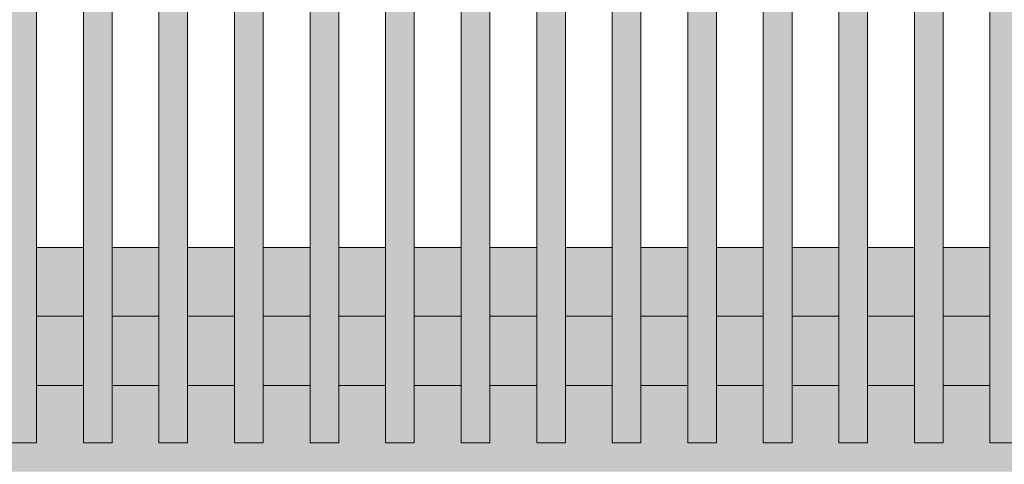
# Model space of a CAD drawing. Header units: millimetres. Extents: x 0 to 1517, y -116 to 725.
# Tile 133 of 256: x 699.37 to 716.53, y 292.78 to 300.52. Entities that reach past the tile are written whole.
import ezdxf

# ---------------------------------------------------------------- set-up
doc = ezdxf.new("R2010")
doc.units = ezdxf.units.MM
doc.layers.add('Ech.1_100', color=7, linetype='Continuous')

msp = doc.modelspace()

# ---------------------------------------------------------------- hatches: boundary and pattern name
at = {"layer": 'Ech.1_100', "linetype": 'Continuous', "lineweight": 5, "true_color": 0xeaddd7, "transparency": 33554687}
for points in [[(716.28, 293.15), (716.78, 293.15), (716.78, 321.169), (716.28, 320.944), (716.28, 293.15)], [(714.963, 293.15), (715.463, 293.15), (715.463, 320.577), (714.963, 320.352), (714.963, 293.15)], [(713.647, 293.15), (714.147, 293.15), (714.147, 319.984), (713.647, 319.759), (713.647, 293.15)], [(712.33, 293.15), (712.83, 293.15), (712.83, 319.392), (712.33, 319.167), (712.33, 293.15)], [(711.013, 293.15), (711.513, 293.15), (711.513, 318.799), (711.013, 318.574), (711.013, 293.15)], [(709.697, 293.15), (710.197, 293.15), (710.197, 318.207), (709.697, 317.982), (709.697, 293.15)], [(708.38, 293.15), (708.88, 293.15), (708.88, 317.614), (708.38, 317.389), (708.38, 293.15)], [(707.063, 293.15), (707.563, 293.15), (707.563, 317.022), (707.063, 316.797), (707.063, 293.15)], [(705.747, 293.15), (706.247, 293.15), (706.247, 316.429), (705.747, 316.204), (705.747, 293.15)], [(704.43, 293.15), (704.93, 293.15), (704.93, 315.837), (704.43, 315.612), (704.43, 293.15)], [(703.113, 293.15), (703.613, 293.15), (703.613, 315.244), (703.113, 315.019), (703.113, 293.15)], [(701.797, 293.15), (702.297, 293.15), (702.297, 314.652), (701.797, 314.427), (701.797, 293.15)], [(700.48, 293.15), (700.98, 293.15), (700.98, 314.059), (700.48, 313.834), (700.48, 293.15)], [(699.163, 293.15), (699.663, 293.15), (699.663, 313.467), (699.163, 313.242), (699.163, 293.15)]]:
    msp.add_hatch(color=254, dxfattribs=at).paths.add_polyline_path(points)
at = {"layer": 'Ech.1_100', "linetype": 'Continuous', "lineweight": 5, "true_color": 0xd4c4b3, "transparency": 33554687}
for points in [[(700.48, 296.557), (699.663, 296.557), (699.663, 295.357), (700.48, 295.357), (700.48, 296.557)], [(701.797, 296.557), (700.98, 296.557), (700.98, 295.357), (701.797, 295.357), (701.797, 296.557)], [(703.113, 296.557), (702.297, 296.557), (702.297, 295.357), (703.113, 295.357), (703.113, 296.557)], [(704.43, 296.557), (703.613, 296.557), (703.613, 295.357), (704.43, 295.357), (704.43, 296.557)], [(705.747, 296.557), (704.93, 296.557), (704.93, 295.357), (705.747, 295.357), (705.747, 296.557)], [(707.063, 296.557), (706.247, 296.557), (706.247, 295.357), (707.063, 295.357), (707.063, 296.557)], [(708.38, 296.557), (707.563, 296.557), (707.563, 295.357), (708.38, 295.357), (708.38, 296.557)], [(709.697, 296.557), (708.88, 296.557), (708.88, 295.357), (709.697, 295.357), (709.697, 296.557)], [(711.013, 296.557), (710.197, 296.557), (710.197, 295.357), (711.013, 295.357), (711.013, 296.557)], [(712.33, 296.557), (711.513, 296.557), (711.513, 295.357), (712.33, 295.357), (712.33, 296.557)], [(713.647, 296.557), (712.83, 296.557), (712.83, 295.357), (713.647, 295.357), (713.647, 296.557)], [(714.963, 296.557), (714.147, 296.557), (714.147, 295.357), (714.963, 295.357), (714.963, 296.557)], [(716.28, 296.557), (715.463, 296.557), (715.463, 295.357), (716.28, 295.357), (716.28, 296.557)]]:
    msp.add_hatch(color=9, dxfattribs=at).paths.add_polyline_path(points)
at = {"layer": 'Ech.1_100', "linetype": 'Continuous', "lineweight": 5, "true_color": 0xb3b3b3, "transparency": 33554687}
for points in [[(700.48, 295.357), (699.663, 295.357), (699.663, 294.15), (700.48, 294.15), (700.48, 295.357)], [(701.797, 295.357), (700.98, 295.357), (700.98, 294.15), (701.797, 294.15), (701.797, 295.357)], [(703.113, 295.357), (702.297, 295.357), (702.297, 294.15), (703.113, 294.15), (703.113, 295.357)], [(704.43, 295.357), (703.613, 295.357), (703.613, 294.15), (704.43, 294.15), (704.43, 295.357)], [(705.747, 295.357), (704.93, 295.357), (704.93, 294.15), (705.747, 294.15), (705.747, 295.357)], [(707.063, 295.357), (706.247, 295.357), (706.247, 294.15), (707.063, 294.15), (707.063, 295.357)], [(708.38, 295.357), (707.563, 295.357), (707.563, 294.15), (708.38, 294.15), (708.38, 295.357)], [(709.697, 295.357), (708.88, 295.357), (708.88, 294.15), (709.697, 294.15), (709.697, 295.357)], [(711.013, 295.357), (710.197, 295.357), (710.197, 294.15), (711.013, 294.15), (711.013, 295.357)], [(712.33, 295.357), (711.513, 295.357), (711.513, 294.15), (712.33, 294.15), (712.33, 295.357)], [(713.647, 295.357), (712.83, 295.357), (712.83, 294.15), (713.647, 294.15), (713.647, 295.357)], [(714.963, 295.357), (714.147, 295.357), (714.147, 294.15), (714.963, 294.15), (714.963, 295.357)], [(716.28, 295.357), (715.463, 295.357), (715.463, 294.15), (716.28, 294.15), (716.28, 295.357)]]:
    msp.add_hatch(color=253, dxfattribs=at).paths.add_polyline_path(points)
at = {"layer": 'Ech.1_100', "linetype": 'Continuous', "lineweight": 5, "true_color": 0xdcdcdc, "transparency": 33554687}
msp.add_hatch(color=254, dxfattribs=at).paths.add_polyline_path([(693.897, 294.15), (693.08, 294.15), (693.08, 293.15), (692.58, 293.15), (692.58, 292.65), (732.58, 292.65), (732.58, 293.15), (732.08, 293.15), (732.08, 294.15), (731.263, 294.15), (731.263, 293.15), (730.763, 293.15), (730.763, 294.15), (729.947, 294.15), (729.947, 293.15), (729.447, 293.15), (729.447, 294.15), (728.63, 294.15), (728.63, 293.15), (728.13, 293.15), (728.13, 294.15), (727.313, 294.15), (727.313, 293.15), (726.813, 293.15), (726.813, 294.15), (725.997, 294.15), (725.997, 293.15), (725.497, 293.15), (725.497, 294.15), (724.68, 294.15), (724.68, 293.15), (724.18, 293.15), (724.18, 294.15), (723.363, 294.15), (723.363, 293.15), (722.863, 293.15), (722.863, 294.15), (722.047, 294.15), (722.047, 293.15), (721.547, 293.15), (721.547, 294.15), (720.73, 294.15), (720.73, 293.15), (720.23, 293.15), (720.23, 294.15), (719.413, 294.15), (719.413, 293.15), (718.913, 293.15), (718.913, 294.15), (718.097, 294.15), (718.097, 293.15), (717.597, 293.15), (717.597, 294.15), (716.78, 294.15), (716.78, 293.15), (716.28, 293.15), (716.28, 294.15), (715.463, 294.15), (715.463, 293.15), (714.963, 293.15), (714.963, 294.15), (714.147, 294.15), (714.147, 293.15), (713.647, 293.15), (713.647, 294.15), (712.83, 294.15), (712.83, 293.15), (712.33, 293.15), (712.33, 294.15), (711.513, 294.15), (711.513, 293.15), (711.013, 293.15), (711.013, 294.15), (710.197, 294.15), (710.197, 293.15), (709.697, 293.15), (709.697, 294.15), (708.88, 294.15), (708.88, 293.15), (708.38, 293.15), (708.38, 294.15), (707.563, 294.15), (707.563, 293.15), (707.063, 293.15), (707.063, 294.15), (706.247, 294.15), (706.247, 293.15), (705.747, 293.15), (705.747, 294.15), (704.93, 294.15), (704.93, 293.15), (704.43, 293.15), (704.43, 294.15), (703.613, 294.15), (703.613, 293.15), (703.113, 293.15), (703.113, 294.15), (702.297, 294.15), (702.297, 293.15), (701.797, 293.15), (701.797, 294.15), (700.98, 294.15), (700.98, 293.15), (700.48, 293.15), (700.48, 294.15), (699.663, 294.15), (699.663, 293.15), (699.163, 293.15), (699.163, 294.15), (698.347, 294.15), (698.347, 293.15), (697.847, 293.15), (697.847, 294.15), (697.03, 294.15), (697.03, 293.15), (696.53, 293.15), (696.53, 294.15), (695.713, 294.15), (695.713, 293.15), (695.213, 293.15), (695.213, 294.15), (694.397, 294.15), (694.397, 293.15), (693.897, 293.15), (693.897, 294.15)])

# ---------------------------------------------------------------- linework, layer by layer
at = {"layer": 'Ech.1_100', "color": 7, "linetype": 'Continuous', "lineweight": 5}
for points in [[(716.28, 293.15), (716.78, 293.15), (716.78, 321.169), (716.28, 320.944), (716.28, 293.15)], [(714.963, 293.15), (715.463, 293.15), (715.463, 320.577), (714.963, 320.352), (714.963, 293.15)], [(713.647, 293.15), (714.147, 293.15), (714.147, 319.984), (713.647, 319.759), (713.647, 293.15)], [(712.33, 293.15), (712.83, 293.15), (712.83, 319.392), (712.33, 319.167), (712.33, 293.15)], [(711.013, 293.15), (711.513, 293.15), (711.513, 318.799), (711.013, 318.574), (711.013, 293.15)], [(709.697, 293.15), (710.197, 293.15), (710.197, 318.207), (709.697, 317.982), (709.697, 293.15)], [(708.38, 293.15), (708.88, 293.15), (708.88, 317.614), (708.38, 317.389), (708.38, 293.15)], [(707.063, 293.15), (707.563, 293.15), (707.563, 317.022), (707.063, 316.797), (707.063, 293.15)], [(705.747, 293.15), (706.247, 293.15), (706.247, 316.429), (705.747, 316.204), (705.747, 293.15)], [(704.43, 293.15), (704.93, 293.15), (704.93, 315.837), (704.43, 315.612), (704.43, 293.15)], [(703.113, 293.15), (703.613, 293.15), (703.613, 315.244), (703.113, 315.019), (703.113, 293.15)], [(701.797, 293.15), (702.297, 293.15), (702.297, 314.652), (701.797, 314.427), (701.797, 293.15)], [(700.48, 293.15), (700.98, 293.15), (700.98, 314.059), (700.48, 313.834), (700.48, 293.15)], [(699.163, 293.15), (699.663, 293.15), (699.663, 313.467), (699.163, 313.242), (699.163, 293.15)], [(700.48, 296.557), (699.663, 296.557), (699.663, 295.357), (700.48, 295.357), (700.48, 296.557)], [(701.797, 296.557), (700.98, 296.557), (700.98, 295.357), (701.797, 295.357), (701.797, 296.557)], [(703.113, 296.557), (702.297, 296.557), (702.297, 295.357), (703.113, 295.357), (703.113, 296.557)], [(704.43, 296.557), (703.613, 296.557), (703.613, 295.357), (704.43, 295.357), (704.43, 296.557)], [(705.747, 296.557), (704.93, 296.557), (704.93, 295.357), (705.747, 295.357), (705.747, 296.557)], [(707.063, 296.557), (706.247, 296.557), (706.247, 295.357), (707.063, 295.357), (707.063, 296.557)], [(708.38, 296.557), (707.563, 296.557), (707.563, 295.357), (708.38, 295.357), (708.38, 296.557)], [(709.697, 296.557), (708.88, 296.557), (708.88, 295.357), (709.697, 295.357), (709.697, 296.557)], [(711.013, 296.557), (710.197, 296.557), (710.197, 295.357), (711.013, 295.357), (711.013, 296.557)], [(712.33, 296.557), (711.513, 296.557), (711.513, 295.357), (712.33, 295.357), (712.33, 296.557)], [(713.647, 296.557), (712.83, 296.557), (712.83, 295.357), (713.647, 295.357), (713.647, 296.557)], [(714.963, 296.557), (714.147, 296.557), (714.147, 295.357), (714.963, 295.357), (714.963, 296.557)], [(716.28, 296.557), (715.463, 296.557), (715.463, 295.357), (716.28, 295.357), (716.28, 296.557)], [(700.48, 295.357), (699.663, 295.357), (699.663, 294.15), (700.48, 294.15), (700.48, 295.357)], [(701.797, 295.357), (700.98, 295.357), (700.98, 294.15), (701.797, 294.15), (701.797, 295.357)], [(703.113, 295.357), (702.297, 295.357), (702.297, 294.15), (703.113, 294.15), (703.113, 295.357)], [(704.43, 295.357), (703.613, 295.357), (703.613, 294.15), (704.43, 294.15), (704.43, 295.357)], [(705.747, 295.357), (704.93, 295.357), (704.93, 294.15), (705.747, 294.15), (705.747, 295.357)], [(707.063, 295.357), (706.247, 295.357), (706.247, 294.15), (707.063, 294.15), (707.063, 295.357)], [(708.38, 295.357), (707.563, 295.357), (707.563, 294.15), (708.38, 294.15), (708.38, 295.357)], [(709.697, 295.357), (708.88, 295.357), (708.88, 294.15), (709.697, 294.15), (709.697, 295.357)], [(711.013, 295.357), (710.197, 295.357), (710.197, 294.15), (711.013, 294.15), (711.013, 295.357)], [(712.33, 295.357), (711.513, 295.357), (711.513, 294.15), (712.33, 294.15), (712.33, 295.357)], [(713.647, 295.357), (712.83, 295.357), (712.83, 294.15), (713.647, 294.15), (713.647, 295.357)], [(714.963, 295.357), (714.147, 295.357), (714.147, 294.15), (714.963, 294.15), (714.963, 295.357)], [(716.28, 295.357), (715.463, 295.357), (715.463, 294.15), (716.28, 294.15), (716.28, 295.357)]]:
    msp.add_lwpolyline(points, close=True, dxfattribs=at)
msp.add_lwpolyline([(716.78, 293.15), (716.28, 293.15), (716.28, 294.15), (715.463, 294.15), (715.463, 293.15), (714.963, 293.15), (714.963, 294.15), (714.147, 294.15), (714.147, 293.15), (713.647, 293.15), (713.647, 294.15), (712.83, 294.15), (712.83, 293.15), (712.33, 293.15), (712.33, 294.15), (711.513, 294.15), (711.513, 293.15), (711.013, 293.15), (711.013, 294.15), (710.197, 294.15), (710.197, 293.15), (709.697, 293.15), (709.697, 294.15), (708.88, 294.15), (708.88, 293.15), (708.38, 293.15), (708.38, 294.15), (707.563, 294.15), (707.563, 293.15), (707.063, 293.15), (707.063, 294.15), (706.247, 294.15), (706.247, 293.15), (705.747, 293.15), (705.747, 294.15), (704.93, 294.15), (704.93, 293.15), (704.43, 293.15), (704.43, 294.15), (703.613, 294.15), (703.613, 293.15), (703.113, 293.15), (703.113, 294.15), (702.297, 294.15), (702.297, 293.15), (701.797, 293.15), (701.797, 294.15), (700.98, 294.15), (700.98, 293.15), (700.48, 293.15), (700.48, 294.15), (699.663, 294.15), (699.663, 293.15), (699.163, 293.15)], dxfattribs=at)

doc.saveas('drawing.dxf')
